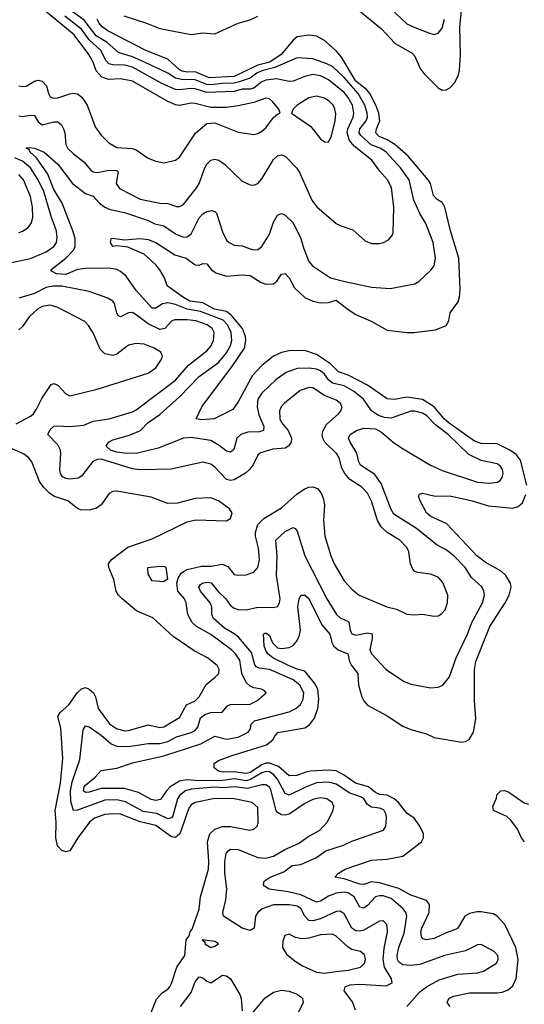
# Model space of a CAD drawing. Header units: inches. Extents: x 1245430 to 1420861, y 606325 to 671315.
# Tile 210 of 256: x 1391635 to 1394209, y 630521 to 635547. Entities that reach past the tile are written whole.
import ezdxf

# ---------------------------------------------------------------- set-up
doc = ezdxf.new("R2010")
doc.units = ezdxf.units.IN
doc.header["$MEASUREMENT"] = 0
doc.layers.add('B3693', color=7, linetype='Continuous')

msp = doc.modelspace()

# ---------------------------------------------------------------- linework, layer by layer
at = {"layer": 'B3693', "color": 5}
for points, elevation in [([(1391630.2, 635210.2), (1391650, 635205.2), (1391668.1, 635208.1), (1391710, 635233.9), (1391730, 635238.9), (1391750, 635234), (1391771.5, 635210), (1391781.2, 635170), (1391790, 635152.9), (1391805.9, 635145.9), (1391830, 635148.1), (1391890, 635168.7), (1391910, 635171.8), (1391930, 635168.4), (1391951.8, 635151.8), (1391979.1, 635110), (1392020.3, 635000.3), (1392050, 634958.3), (1392090, 634918), (1392130, 634895), (1392208.9, 634888.9), (1392230, 634883.2), (1392290, 634840.3), (1392330, 634824.6), (1392370, 634816.5), (1392429.8, 634830.2), (1392450, 634845.7), (1392532.5, 634967.5), (1392590, 635016.5), (1392630, 635021.3), (1392750, 634973.4), (1392830, 634960.7), (1392850, 634965.4), (1392870, 634977.2), (1392890, 634995.5), (1392930, 635047.6), (1392950, 635064.4), (1392964, 635070), (1392957, 635090), (1392924.4, 635130), (1392910, 635143.5), (1392890, 635147), (1392830, 635124.2), (1392750, 635106.5), (1392690, 635099.3), (1392610, 635099.2), (1392530, 635119.6), (1392510, 635120.4), (1392450, 635109.3), (1392430, 635112.3), (1392390, 635129.4), (1392210, 635233.3), (1392150, 635245.8), (1392090, 635242.2), (1392053.4, 635253.4), (1392025.4, 635285.4), (1392009.9, 635330), (1391987.9, 635370), (1391912.8, 635470), (1391730, 635621)], 780), ([(1393350, 635607.2), (1393480.2, 635500.2), (1393550, 635425.1), (1393636.7, 635376.7), (1393650, 635360.8), (1393678.5, 635298.5), (1393698.4, 635270), (1393770, 635198.4), (1393790, 635187.5), (1393810, 635188.2), (1393830, 635199.7), (1393854.2, 635225.8), (1393874.4, 635265.6), (1393879.1, 635290), (1393883.9, 635370), (1393881.2, 635510), (1393889.9, 635610)], 720), ([(1391630, 635057), (1391650, 635052.3), (1391690, 635060.1), (1391710, 635057.6), (1391730, 635026.5), (1391750, 635011), (1391810, 635025.7), (1391830, 635025.2), (1391848.2, 635010), (1391859, 634990), (1391865.3, 634970), (1391870, 634910.7), (1391881.4, 634890), (1391910, 634861.7), (1391961.9, 634821.9), (1391998.6, 634778.6), (1392010.1, 634770.1), (1392030, 634767.3), (1392090, 634779.4), (1392130, 634777.4), (1392137.7, 634770), (1392126.9, 634710), (1392144.7, 634684.7), (1392250, 634631.4), (1392349.8, 634610.2), (1392390, 634608.6), (1392434.2, 634594.2), (1392450, 634593.5), (1392470, 634603.2), (1392539, 634690), (1392550.5, 634710), (1392579.5, 634790), (1392590.4, 634809.6), (1392610, 634829.2), (1392630, 634834.8), (1392650.1, 634830.1), (1392679.7, 634810), (1392770, 634722.6), (1392810, 634703.7), (1392830, 634702), (1392850, 634710.4), (1392870, 634735.3), (1392930, 634833.8), (1392950, 634851.5), (1392970, 634857.4), (1392990, 634850.3), (1393048.7, 634788.7), (1393064, 634764), (1393125.9, 634625.9), (1393151.7, 634591.7), (1393250, 634507.4), (1393270, 634496), (1393334, 634474), (1393398.3, 634418.3), (1393430, 634404.9), (1393470, 634404.7), (1393490.8, 634409.2), (1393516.4, 634423.6), (1393535.3, 634444.7), (1393540.7, 634459.3), (1393543, 634590), (1393532.5, 634690), (1393511.3, 634730), (1393473, 634773), (1393431.2, 634830), (1393341.5, 634901.5), (1393318.2, 634930), (1393306.1, 634970), (1393309.1, 634990), (1393336.7, 635050), (1393339.2, 635070), (1393332.9, 635110), (1393311, 635150), (1393290, 635175), (1393210, 635240.3), (1393170, 635260.3), (1393130, 635266.5), (1393090, 635257.2), (1393030, 635233.7), (1393010, 635231.1), (1392944.5, 635244.5), (1392890, 635239.2), (1392870, 635230.7), (1392830, 635196.7), (1392810, 635192.7), (1392770, 635191.9), (1392730, 635180.2), (1392590, 635175.7), (1392530, 635194.5), (1392510, 635196.5), (1392450, 635188.3), (1392430, 635190.2), (1392360.8, 635220.8), (1392210, 635304.4), (1392170, 635315.7), (1392110, 635316.5), (1392090, 635321.2), (1392076.7, 635336.7), (1392049.3, 635389.3), (1391990, 635444), (1391950, 635499), (1391865.5, 635565.5)], 760), ([(1393610, 630509.1), (1393676, 630584), (1393709.5, 630610.5), (1393774.8, 630645.2), (1393870, 630674.1), (1393970, 630681.6), (1394000.5, 630690), (1394068, 630730), (1394075.6, 630750), (1394073.5, 630770), (1394055.6, 630790), (1393990, 630826.4), (1393970, 630823.8), (1393910, 630794), (1393801.6, 630770), (1393676.3, 630723.7), (1393630, 630718.6), (1393590, 630722.6), (1393570, 630735.9), (1393562.5, 630750), (1393560.1, 630770), (1393569.1, 630810), (1393595.9, 630884.1), (1393610.4, 630970), (1393605.2, 630990), (1393589.9, 631010), (1393530, 631059.9), (1393490, 631074.1), (1393470, 631075), (1393450.4, 631069.6), (1393410, 631024.2), (1393390, 631010.5), (1393370, 631016.5), (1393341.1, 631070), (1393310, 631090.2), (1393290, 631092.7), (1393250, 631088.1), (1393210, 631073.2), (1393170, 631046.3), (1393150, 631042.7), (1393070, 631079.6), (1393005.3, 631094.7), (1392907.9, 631107.9), (1392884.4, 631124.4), (1392879.5, 631130), (1392882, 631150), (1392913, 631170), (1392982.4, 631197.6), (1393024.4, 631230), (1393070, 631235), (1393149.8, 631270), (1393196.8, 631303.2), (1393287.7, 631332.3), (1393330, 631353), (1393491.8, 631410), (1393503.5, 631430), (1393506.3, 631470), (1393505, 631490), (1393493.4, 631513.4), (1393470, 631521.4), (1393430, 631526.5), (1393410, 631541.1), (1393390.2, 631570.2), (1393378.6, 631578.6), (1393319, 631599), (1393250, 631643.7), (1393210, 631654), (1393150, 631651), (1393090, 631628.1), (1393010, 631588.3), (1392990, 631596.8), (1392949.4, 631670), (1392932, 631692), (1392910, 631706.8), (1392890, 631709.4), (1392870, 631702), (1392812.4, 631667.6), (1392790, 631661.9), (1392730, 631671.2), (1392670, 631662.8), (1392550, 631661.8), (1392490, 631667), (1392450, 631660.1), (1392402.8, 631630), (1392383.5, 631610), (1392353.9, 631566.1), (1392330, 631560.4), (1392306.3, 631566.3), (1392241.1, 631601.1), (1392170, 631622.6), (1392050, 631622.5), (1391990, 631604), (1391970, 631602.2), (1391959.8, 631610), (1391963.2, 631630), (1391970, 631638.7), (1392020, 631680), (1392050, 631713.8), (1392130, 631726), (1392210, 631753.2), (1392370, 631788.5), (1392558.4, 631850), (1392630, 631888.8), (1392690, 631874.5), (1392750, 631885.1), (1392801.2, 631910), (1392812.4, 631927.6), (1392816.5, 631950), (1392833.1, 631966.9), (1393010, 632013.8), (1393043.5, 632030), (1393068.3, 632051.8), (1393081.7, 632078.3), (1393084.2, 632110), (1393064.3, 632150), (1393030, 632177.2), (1392930, 632221.6), (1392910, 632229.9), (1392857, 632237), (1392843.3, 632243.3), (1392834.2, 632254.2), (1392817, 632317), (1392752.6, 632392.6), (1392733.4, 632410), (1392680.2, 632440.2), (1392623.4, 632490), (1392614.6, 632510), (1392615.1, 632550), (1392607.4, 632570), (1392557.9, 632630), (1392549.3, 632650), (1392557, 632663), (1392568.4, 632670), (1392590, 632675.3), (1392612.3, 632672.3), (1392647.7, 632627.7), (1392686.3, 632590), (1392710, 632556.6), (1392730, 632542.1), (1392750, 632535.6), (1392790, 632534.1), (1392850, 632548.7), (1392930, 632546.8), (1392950, 632551.6), (1392961, 632570), (1392964.1, 632590), (1392944.4, 632710), (1392948.6, 632810), (1392942.2, 632890), (1392990, 632933.8), (1393030, 632955), (1393040.4, 632950), (1393050, 632936.3), (1393089.4, 632810), (1393202.4, 632590), (1393250.9, 632510), (1393270, 632492.9), (1393313.6, 632473.6), (1393321.1, 632430), (1393330, 632411.6), (1393350, 632405.7), (1393410, 632417.1), (1393432.6, 632412.6), (1393433.9, 632390), (1393421, 632330), (1393429.1, 632310), (1393504.4, 632230), (1393593, 632170), (1393630, 632154.9), (1393730, 632136.4), (1393770, 632140.3), (1393794, 632150), (1393827.1, 632192.9), (1393861.4, 632290), (1393919.2, 632410), (1393941.2, 632470), (1393995.9, 632570), (1394006.5, 632610), (1394003.2, 632630), (1393992, 632651.9), (1393940, 632700), (1393907.6, 632750), (1393849.1, 632810), (1393810, 632839.9), (1393764.9, 632864.9), (1393659.9, 632950), (1393543.6, 633023.6), (1393530, 633047.1), (1393479.2, 633179.2), (1393446, 633226), (1393373.7, 633273.7), (1393365.2, 633290), (1393354.5, 633334.5), (1393320.2, 633390), (1393312.7, 633410), (1393320.4, 633430), (1393353, 633450), (1393390, 633461.1), (1393450, 633458.6), (1393481.5, 633441.5), (1393541.1, 633390), (1393582.1, 633362.1), (1393730, 633272.5), (1393790, 633245.5), (1393970, 633186.8), (1394030, 633181.5), (1394073.2, 633186.8), (1394085.5, 633194.5), (1394096.9, 633210), (1394101.5, 633230), (1394097.8, 633250), (1394086.6, 633270), (1394070, 633279.8), (1393990, 633296.3), (1393926.7, 633326.7), (1393821.5, 633430), (1393757.7, 633477.7), (1393710, 633526.3), (1393690, 633538), (1393650, 633548.1), (1393630, 633548), (1393530, 633513.2), (1393496, 633516), (1393465.7, 633525.7), (1393429.5, 633549.5), (1393389.3, 633610), (1393338.7, 633650), (1393290, 633677.1), (1393230, 633692.1), (1393210, 633708.1), (1393190, 633736.7), (1393170, 633754.2), (1393150, 633762.7), (1393111.6, 633768.4), (1393050, 633766.2), (1392993.6, 633746.4), (1392943.9, 633710), (1392870, 633639.8), (1392850.1, 633609.9), (1392845.9, 633570), (1392854.5, 633530), (1392880.6, 633470), (1392878.4, 633450), (1392857.1, 633442.9), (1392798.1, 633441.9), (1392763.6, 633430), (1392743.5, 633410), (1392727.7, 633352.3), (1392710, 633339.1), (1392690, 633343.7), (1392653.1, 633373.1), (1392610, 633399.4), (1392510, 633413.4), (1392470, 633411.2), (1392341, 633359), (1392230, 633332.8), (1392170, 633333.9), (1392130, 633340.1), (1392098.3, 633350), (1392077, 633370), (1392088.8, 633390), (1392110, 633401.9), (1392194.4, 633425.6), (1392250.6, 633449.4), (1392290, 633490.6), (1392350, 633531.3), (1392450, 633621.1), (1392550, 633725.7), (1392650, 633796.4), (1392690, 633845.7), (1392710, 633883.5), (1392716.8, 633910), (1392713.8, 633950), (1392695, 633990), (1392673.4, 634013.4), (1392557.7, 634057.7), (1392489.4, 634069.4), (1392430, 634092.4), (1392390, 634100.8), (1392364, 634096), (1392330, 634073.6), (1392310, 634074.9), (1392230, 634164.5), (1392178.3, 634238.3), (1392150, 634262.2), (1392130, 634271.4), (1392090, 634278.9), (1391970, 634277.6), (1391930, 634271.2), (1391870, 634247), (1391822.9, 634250), (1391801.1, 634261.1), (1391794.4, 634270), (1391870.9, 634329.1), (1391908.9, 634370), (1391918.5, 634390), (1391917.8, 634430), (1391906.9, 634470), (1391851.1, 634610), (1391810, 634679.6), (1391779, 634759), (1391721.4, 634841.4), (1391689.1, 634870), (1391683.7, 634883.7), (1391670, 634889.1), (1391670, 634892.2), (1391684.6, 634895.4), (1391710, 634891.6), (1391759.7, 634870), (1391830, 634809.5), (1391904.8, 634710), (1391970, 634660.1), (1392010, 634646.2), (1392042.9, 634610), (1392069.2, 634589.2), (1392097.3, 634577.3), (1392170, 634562.5), (1392290, 634521.6), (1392325.1, 634505.1), (1392370, 634495.4), (1392430, 634454), (1392470, 634436.6), (1392490, 634439), (1392510, 634454.4), (1392550, 634535.2), (1392570, 634556.2), (1392590, 634567.9), (1392612.9, 634572.9), (1392630, 634568.5), (1392638.9, 634558.9), (1392670, 634463.8), (1392690, 634422), (1392703.1, 634410), (1392730, 634396.5), (1392770, 634392.2), (1392810, 634377.2), (1392830, 634372.4), (1392850, 634374.6), (1392870.6, 634389.4), (1392910, 634452), (1392930, 634512.7), (1392950, 634548.9), (1392970, 634557.3), (1392975.3, 634555.3), (1392990, 634549), (1393030.9, 634510), (1393070.1, 634430), (1393082.2, 634382.2), (1393110, 634312.7), (1393129, 634290), (1393220.5, 634230), (1393294, 634210), (1393430, 634181.4), (1393524.4, 634175.6), (1393650, 634198.5), (1393671.3, 634210), (1393732, 634268), (1393749.3, 634290.7), (1393757.1, 634330), (1393744.2, 634410), (1393707, 634507), (1393677.1, 634557.1), (1393645.5, 634625.5), (1393621.1, 634730), (1393577.2, 634790), (1393504.5, 634870), (1393478, 634890), (1393428.6, 634908.6), (1393375.4, 634955.4), (1393366.8, 634970), (1393370.7, 634990), (1393403, 635030), (1393409.2, 635050), (1393408.2, 635070), (1393395.4, 635110), (1393361, 635170), (1393290, 635251.4), (1393230, 635307.3), (1393202, 635322), (1393130, 635347.4), (1393050, 635352.2), (1392936.7, 635303.3), (1392870, 635285.7), (1392845.4, 635274.6), (1392810, 635249.4), (1392750, 635228.3), (1392730, 635223), (1392670, 635221.8), (1392610, 635213.7), (1392590, 635216.1), (1392530, 635240.3), (1392461.3, 635241.3), (1392430, 635247.8), (1392390, 635273.3), (1392271.1, 635331.1), (1392210, 635356.8), (1392139, 635379), (1392081.2, 635430), (1392025, 635465), (1391964.1, 635544.1), (1391890, 635597.5)], 740), ([(1392166.2, 635566.2), (1392281.6, 635530), (1392350, 635502.6), (1392510, 635472.2), (1392570, 635480.4), (1392630, 635474.2), (1392750, 635529.5), (1392810, 635546.4), (1392850, 635564.6)], 720), ([(1393530, 635600.1), (1393610, 635526.6), (1393650, 635506.7), (1393730, 635477.3), (1393750, 635471.7), (1393770, 635477.6), (1393790, 635503.1), (1393801.6, 635550)], 740), ([(1394222.4, 633170), (1394190, 633298.9), (1394168, 633328), (1394135.9, 633350), (1394070, 633382.3), (1393990, 633383.6), (1393955.6, 633395.6), (1393826.8, 633486.8), (1393801, 633510), (1393750.3, 633570), (1393690, 633607.8), (1393610, 633619.4), (1393547.7, 633607.7), (1393510, 633610.9), (1393410, 633681), (1393310, 633731.6), (1393262.1, 633750), (1393221, 633790), (1393150, 633838), (1393090, 633858.9), (1393010, 633857.3), (1392970, 633847.9), (1392930, 633829), (1392870, 633781.4), (1392822.8, 633730), (1392750, 633595.6), (1392722.1, 633557.9), (1392626.8, 633510), (1392564, 633504), (1392535.1, 633510), (1392563.9, 633570), (1392720.8, 633779.2), (1392781.7, 633870), (1392788.9, 633910), (1392786.5, 633930), (1392771.8, 633970), (1392716.4, 634036.4), (1392690, 634057.9), (1392628.7, 634068.7), (1392570, 634102.1), (1392503.2, 634110), (1392470, 634128.4), (1392387.9, 634187.9), (1392373.7, 634230), (1392350.4, 634270.3), (1392330, 634296.2), (1392269.3, 634349.3), (1392186.2, 634386.2), (1392130, 634392.4), (1392109.9, 634389.9), (1392098, 634410), (1392101.2, 634430), (1392108.1, 634431.9), (1392170, 634424.1), (1392250, 634430.1), (1392290, 634425.4), (1392329.1, 634410), (1392426.3, 634346.3), (1392484.1, 634330), (1392530, 634296.1), (1392550, 634294.2), (1392570, 634301.8), (1392590, 634300.3), (1392613.8, 634270), (1392635.5, 634255.5), (1392690, 634238.5), (1392770, 634245.3), (1392810, 634240.5), (1392866.1, 634206.1), (1392890, 634197.2), (1392930, 634199), (1392947.3, 634212.7), (1392970, 634247.6), (1392990, 634251.3), (1393010, 634228.8), (1393037.6, 634177.6), (1393090, 634128.1), (1393130.4, 634110), (1393170, 634100.9), (1393210, 634103.3), (1393250, 634115.3), (1393310, 634067.6), (1393350, 634042), (1393427.7, 634007.7), (1393510, 633962.7), (1393610.5, 633949.5), (1393648, 633950), (1393755.9, 633964.1), (1393810, 633986.7), (1393823.5, 634010), (1393831.3, 634050), (1393872.6, 634107.4), (1393878.9, 634130), (1393881.5, 634170), (1393875, 634330), (1393832.6, 634470), (1393804.6, 634590), (1393790, 634613.4), (1393765.6, 634630), (1393746.9, 634650), (1393730.5, 634710), (1393718.7, 634730), (1393616.7, 634850), (1393549, 634910), (1393510, 634933), (1393469.3, 634950), (1393452.3, 634970), (1393455.8, 634990), (1393472.5, 635030), (1393466.9, 635070), (1393451.7, 635110), (1393420.9, 635170), (1393403.6, 635190), (1393350, 635233.9), (1393276.6, 635356.6), (1393250, 635387.7), (1393190, 635440.2), (1393150, 635463), (1393110, 635467.9), (1393050, 635459.6), (1393030, 635443.2), (1392968.2, 635370), (1392911.4, 635330), (1392850, 635315.5), (1392730, 635256.9), (1392602.4, 635250), (1392530, 635280.9), (1392490, 635279.1), (1392463.8, 635283.8), (1392450, 635291.1), (1392390, 635346.4), (1392278, 635390), (1392085.3, 635490), (1392055.7, 635510), (1392040.5, 635530), (1392029.8, 635550.2)], 720), ([(1391570, 634302.3), (1391690, 634327.6), (1391770, 634361.6), (1391809.8, 634390), (1391822, 634410), (1391826.7, 634433.3), (1391822.1, 634470), (1391797.3, 634537.3), (1391757.8, 634670), (1391729.3, 634730), (1391690, 634790.3), (1391650, 634824.4), (1391610, 634841.8)], 760), ([(1391630, 634460.3), (1391650, 634467.2), (1391675.9, 634484.1), (1391694.1, 634505.9), (1391702.8, 634537.2), (1391701, 634590), (1391690, 634645.1), (1391654.6, 634730), (1391630, 634756.6)], 780), ([(1393347.7, 630490), (1393332.4, 630532.4), (1393289.9, 630590), (1393295.9, 630610), (1393320.3, 630619.7), (1393370, 630624), (1393504.8, 630615.2), (1393534.5, 630630), (1393532.4, 630650), (1393496, 630710), (1393489, 630749), (1393494.1, 630805.9), (1393511, 630890), (1393510, 630917.2), (1393505.7, 630930), (1393490, 630946.9), (1393486.7, 630946.7), (1393470, 630944.5), (1393390, 630898.5), (1393370, 630894.2), (1393350, 630896.2), (1393329.9, 630909.9), (1393290, 630982.5), (1393270, 630996.8), (1393250, 630995), (1393170, 630956.3), (1393130, 630946.7), (1393110, 630948.4), (1393090, 630969.8), (1393070, 631010.4), (1393050, 631022), (1393010, 631028.4), (1392930, 631027.6), (1392871.5, 631008.5), (1392849.5, 630990), (1392838, 630970), (1392830.7, 630909.3), (1392810, 630897.1), (1392770, 630908.7), (1392675.3, 630970), (1392670.6, 630990), (1392686, 631054), (1392691.8, 631110), (1392681.2, 631190), (1392680.9, 631250), (1392688.4, 631290), (1392697.1, 631302.9), (1392710, 631312), (1392749.1, 631310.9), (1392850, 631269.6), (1392890, 631266.6), (1392930, 631277.5), (1392988.4, 631311.6), (1393057.9, 631342.1), (1393104.3, 631375.7), (1393165.6, 631410), (1393204.4, 631450), (1393233.1, 631506.9), (1393236.8, 631530), (1393228.8, 631550), (1393201.3, 631570), (1393170, 631574.5), (1393130, 631565.9), (1393090, 631546.3), (1393010, 631491.7), (1392990, 631486.3), (1392970, 631487), (1392950, 631499.5), (1392943, 631510), (1392915.5, 631615.5), (1392909.1, 631629.1), (1392890, 631641.2), (1392870, 631640.9), (1392797.6, 631622.4), (1392730, 631630.2), (1392673.6, 631626.4), (1392630, 631629.7), (1392510, 631619.2), (1392480.5, 631610), (1392451.7, 631588.3), (1392440.5, 631570), (1392416.5, 631483.5), (1392410, 631472.5), (1392390, 631467.9), (1392334.2, 631494.2), (1392265.4, 631505.4), (1392174.1, 631554.1), (1392130, 631564.9), (1392070, 631563.3), (1391930, 631512.1), (1391910, 631509.7), (1391896.1, 631556.1), (1391894.5, 631610), (1391903, 631657), (1391942.6, 631770), (1391958, 631922), (1391970, 631942.6), (1391990, 631937.2), (1392050, 631894.5), (1392101.9, 631850), (1392130, 631838.9), (1392190, 631836.8), (1392290, 631852), (1392350, 631851.9), (1392390, 631862.8), (1392434.4, 631885.6), (1392510, 631907.6), (1392530, 631918.1), (1392544.4, 631935.6), (1392557.5, 631982.5), (1392580.1, 631999.9), (1392610.6, 632010.6), (1392668, 632012), (1392695.5, 632044.5), (1392709.4, 632050.6), (1392810, 632052.2), (1392845.1, 632070), (1392891.6, 632110), (1392882.9, 632122.9), (1392868.7, 632130), (1392830, 632135.4), (1392810, 632144.7), (1392790, 632163.2), (1392769, 632209), (1392757.5, 632277.5), (1392735.5, 632310), (1392715.6, 632330), (1392610, 632407.8), (1392536.5, 632450), (1392514.6, 632470), (1392493.3, 632510), (1392485.1, 632570), (1392476.4, 632590), (1392441.7, 632630), (1392436.1, 632670), (1392443.2, 632696.8), (1392458.9, 632721.1), (1392470, 632729.6), (1392490, 632740.1), (1392562.5, 632757.5), (1392610, 632757.5), (1392670, 632767.1), (1392696.1, 632756.1), (1392730, 632714.6), (1392750, 632711.2), (1392790, 632712.8), (1392830, 632726.2), (1392850.3, 632749.7), (1392858.7, 632790), (1392852.5, 632850), (1392838.2, 632910), (1392837.5, 632930), (1392850.5, 632970), (1392879.9, 633000.1), (1392970, 633055.9), (1393050, 633127.4), (1393090, 633152.9), (1393110, 633161.3), (1393130, 633163), (1393153.5, 633153.5), (1393173.2, 633130), (1393184, 633104), (1393189.6, 633070), (1393185.3, 632990), (1393192.4, 632910), (1393221.7, 632810), (1393239.8, 632770), (1393290, 632683.2), (1393330, 632639.7), (1393366.3, 632610), (1393507.7, 632550), (1393557.5, 632537.5), (1393610, 632512), (1393650, 632508.7), (1393690, 632512.2), (1393750, 632501.6), (1393770, 632503.8), (1393786.7, 632513.3), (1393804.9, 632535.1), (1393817.7, 632570), (1393819.3, 632610), (1393793.5, 632673.5), (1393770, 632700.4), (1393730, 632715.8), (1393665.6, 632725.6), (1393650.8, 632730.8), (1393641.3, 632741.3), (1393628.9, 632768.9), (1393620.3, 632830), (1393610, 632852.1), (1393574.6, 632890), (1393510, 632929.9), (1393478.5, 632958.5), (1393460.4, 632990), (1393429.5, 633089.5), (1393410, 633130.7), (1393380.9, 633160.9), (1393318.9, 633198.9), (1393292.9, 633230), (1393278.2, 633258.2), (1393264.1, 633310), (1393253.5, 633330), (1393192.2, 633390), (1393180.9, 633410), (1393178.6, 633430), (1393182.5, 633450), (1393199.7, 633480.3), (1393262.8, 633537.2), (1393274, 633550), (1393279.8, 633570), (1393269.8, 633590), (1393250, 633604.1), (1393190, 633629.4), (1393130, 633667.5), (1393110, 633668.7), (1393066.3, 633653.7), (1392986, 633590), (1392968.1, 633570), (1392960.4, 633550), (1392962.3, 633510), (1392971.4, 633490), (1393005, 633450), (1393021.8, 633410), (1393020.1, 633390), (1393008.3, 633371.7), (1392990, 633360.4), (1392926.1, 633353.9), (1392864, 633336), (1392850, 633324.4), (1392825.8, 633274.2), (1392807.1, 633250), (1392787.6, 633232.4), (1392730, 633198.8), (1392710, 633193.9), (1392690, 633200.2), (1392630, 633263.2), (1392610, 633277.3), (1392570, 633287.5), (1392407.3, 633252.7), (1392250, 633249.4), (1392210, 633253.9), (1392050, 633302.7), (1392030, 633302.3), (1392007.7, 633292.3), (1391950, 633217.4), (1391933.3, 633206.7), (1391890, 633202), (1391870, 633204.9), (1391854.1, 633214.1), (1391843, 633230), (1391839.6, 633250), (1391845.4, 633330), (1391842.5, 633350), (1391830, 633376), (1391778.4, 633430), (1391790, 633454.9), (1391810, 633471.3), (1391826.4, 633473.6), (1391890.6, 633470.6), (1391962.9, 633477.1), (1392010, 633497.6), (1392090.9, 633509.1), (1392210, 633545.5), (1392230, 633555.5), (1392430, 633706.4), (1392496, 633784), (1392590, 633857.3), (1392610, 633880.7), (1392624.3, 633910), (1392627.6, 633950), (1392617.1, 633970), (1392591.3, 633990), (1392534.3, 634010), (1392490, 634015.3), (1392425.5, 634014.5), (1392410, 634008.3), (1392375, 633970), (1392350, 633965.9), (1392290, 633993.7), (1392230, 634041.2), (1392210, 634051.6), (1392189.6, 634050.4), (1392150, 634031), (1392137.8, 634037.8), (1392130, 634049.4), (1392118, 634098), (1392110, 634110.8), (1392085.4, 634125.4), (1391990, 634159.1), (1391850, 634186.7), (1391806.2, 634186.2), (1391770, 634179.6), (1391710, 634149), (1391630, 634125)], 760), ([(1391616.9, 633483.1), (1391690, 633522.6), (1391704.9, 633535.1), (1391721.6, 633558.4), (1391747.3, 633612.7), (1391795.8, 633684.2), (1391810, 633689.2), (1391830, 633681.5), (1391870, 633637.4), (1391890, 633627.6), (1392030, 633660.2), (1392290, 633743.2), (1392330, 633770.3), (1392356.4, 633810), (1392363.5, 633830), (1392355.6, 633850), (1392321.6, 633870), (1392270, 633889.8), (1392230, 633894.5), (1392190, 633886), (1392130, 633840.4), (1392110, 633833.1), (1392070, 633841), (1392045.1, 633865.1), (1392009.2, 633949.2), (1391986.2, 633986.2), (1391967.1, 634007.1), (1391830, 634077.5), (1391790, 634089.3), (1391750, 634082.9), (1391726.7, 634070), (1391684.1, 634030), (1391650, 633981), (1391630, 633963.9)], 780), ([(1392270, 630390.8), (1392333.4, 630546.6), (1392361.1, 630578.9), (1392390, 630597), (1392400.4, 630610), (1392410, 630626), (1392437.3, 630710), (1392478.3, 630770), (1392483.6, 630850), (1392499, 630870), (1392505.2, 630890), (1392515.6, 630904.4), (1392550, 631005.5), (1392558, 631070), (1392598.1, 631210), (1392600.4, 631250), (1392593.2, 631350), (1392604.4, 631390), (1392630, 631414.8), (1392670, 631428.3), (1392710, 631428.3), (1392809.8, 631410.2), (1392830, 631414.7), (1392846.2, 631430), (1392852.2, 631447.8), (1392850, 631526), (1392821.6, 631550), (1392728.7, 631568.7), (1392630, 631571), (1392530, 631550.4), (1392510, 631538.3), (1392498.3, 631521.7), (1392452.8, 631390), (1392430, 631371.3), (1392410, 631375.5), (1392330, 631434), (1392250, 631451.8), (1392150, 631491.5), (1392110, 631493.6), (1392070, 631489.2), (1392016.3, 631470), (1391991.4, 631450), (1391930.8, 631370), (1391890, 631303.9), (1391870, 631298.4), (1391850, 631305.7), (1391827.3, 631330), (1391819.4, 631370), (1391821.3, 631450), (1391816.1, 631510), (1391843.5, 631650), (1391854.9, 631774.9), (1391844.2, 631930), (1391829.9, 631990), (1391841.7, 632010), (1391885.6, 632050), (1391930, 632112.5), (1391950, 632131.5), (1391970, 632138.2), (1391990, 632129.3), (1392011, 632110), (1392022.6, 632090), (1392035.4, 632030), (1392093.2, 631953.2), (1392128.6, 631928.6), (1392170, 631916.9), (1392190, 631917.5), (1392290, 631948), (1392350, 631933.4), (1392370, 631936.4), (1392450, 631984.3), (1392486.4, 632050), (1392529.9, 632070.1), (1392549.8, 632090), (1392586.4, 632153.6), (1392632.8, 632190), (1392650.9, 632210), (1392652.8, 632230), (1392642.7, 632250), (1392593.7, 632290), (1392524.6, 632324.6), (1392418.4, 632398.4), (1392313.6, 632493.6), (1392231.2, 632530), (1392157, 632590), (1392138.4, 632610), (1392127.6, 632630), (1392115.6, 632690), (1392089.7, 632750), (1392087.8, 632770), (1392102.4, 632790), (1392186.3, 632853.7), (1392310, 632896.5), (1392490, 632983.7), (1392533.8, 632993.8), (1392690, 632988.4), (1392710, 633000.7), (1392718.4, 633030), (1392706, 633050), (1392649.4, 633090), (1392610, 633105.4), (1392530, 633103.5), (1392440.7, 633079.3), (1392390, 633077.2), (1392305.2, 633110), (1392130, 633140.4), (1392110, 633138.9), (1392092.3, 633127.7), (1392050, 633071.2), (1392026.6, 633053.4), (1391990, 633042.5), (1391945.7, 633045.7), (1391930, 633050.9), (1391881.3, 633090), (1391812.6, 633112.6), (1391788.6, 633128.6), (1391758.9, 633158.9), (1391736.8, 633190), (1391696.2, 633290), (1391681.8, 633310), (1391654.5, 633330), (1391596.5, 633356.5)], 780), ([(1393830.7, 630510), (1393816.5, 630530), (1393824.2, 630550), (1393850, 630562.8), (1393930, 630579.6), (1394070, 630579), (1394097.1, 630582.9), (1394126.2, 630593.8), (1394150, 630614.7), (1394168.4, 630651.6), (1394178.2, 630750), (1394165.3, 630810), (1394110, 630928.4), (1394070.8, 630970.8), (1394050, 630982), (1393990, 630993), (1393967.3, 630992.7), (1393930, 630984.1), (1393906.5, 630970), (1393870.2, 630910), (1393857.8, 630902.2), (1393810, 630886.1), (1393750, 630856.3), (1393709.2, 630850), (1393694.1, 630854.1), (1393684.2, 630864.2), (1393681.5, 630890), (1393686.6, 630910), (1393723.9, 630990), (1393724.9, 631030), (1393710.4, 631050.4), (1393630, 631077.5), (1393570, 631111.4), (1393470, 631141), (1393430, 631145.6), (1393390, 631132.7), (1393370, 631134.2), (1393290, 631160.6), (1393242.7, 631170), (1393262, 631190), (1393295.6, 631210), (1393430, 631256.3), (1393510, 631261.5), (1393590, 631277.6), (1393684.1, 631350), (1393695.5, 631370), (1393695.5, 631390), (1393676.8, 631430), (1393648.1, 631470), (1393610, 631496.9), (1393567.5, 631550), (1393544.7, 631570), (1393510, 631588.8), (1393470, 631591.5), (1393450, 631601.2), (1393415.3, 631630), (1393348.8, 631648.8), (1393290, 631691), (1393250, 631712.3), (1393210, 631715.7), (1393119.1, 631710), (1393094.1, 631705.9), (1393048.5, 631688.5), (1393010, 631686.5), (1392955.4, 631735.3), (1392910, 631752.1), (1392890, 631751), (1392870, 631743.4), (1392810, 631703.9), (1392790, 631699), (1392730, 631707.8), (1392670, 631705.3), (1392648.5, 631710), (1392627.5, 631727.5), (1392626.6, 631750), (1392650, 631764.6), (1392718.9, 631790), (1392894.4, 631845.6), (1392927.2, 631870), (1392935.8, 631890), (1392951.6, 631908.4), (1393090, 631932.6), (1393113.3, 631946.7), (1393138.4, 631981.6), (1393156.5, 632030), (1393161.7, 632078.3), (1393155.4, 632130), (1393139.6, 632159.6), (1393090, 632222), (1393050, 632232.2), (1393006.8, 632250), (1392926, 632290), (1392901.5, 632310), (1392890, 632326.2), (1392882.7, 632350), (1392879.6, 632410), (1392890, 632416.9), (1392910, 632402.6), (1392925.5, 632365.5), (1392950, 632340.8), (1392970, 632336.5), (1393010, 632342.2), (1393030, 632352.8), (1393047.9, 632372.1), (1393061.3, 632398.7), (1393066.9, 632430), (1393054.5, 632550), (1393061.3, 632590), (1393070.9, 632609.1), (1393090, 632608.4), (1393110, 632591.6), (1393177.2, 632457.2), (1393218, 632410), (1393226.8, 632366.8), (1393235.6, 632350), (1393259.6, 632330), (1393309.2, 632309.2), (1393318.1, 632270), (1393327.6, 632250), (1393359.6, 632210), (1393364, 632150), (1393380.7, 632090), (1393390, 632070.3), (1393410, 632048.3), (1393510, 631993.4), (1393590, 631940.2), (1393630, 631924.2), (1393710, 631902), (1393750, 631882.4), (1393890, 631859.6), (1393910, 631861.7), (1393927.5, 631872.5), (1393949.8, 631910.2), (1393961.7, 631978.3), (1393955.4, 632070), (1393954.4, 632230), (1393961.2, 632270), (1394034.2, 632450), (1394112.1, 632570), (1394132.4, 632610), (1394141.6, 632650), (1394138.5, 632670), (1394114.6, 632710), (1394091.4, 632731.4), (1394010, 632777.5), (1393967.5, 632810), (1393813.6, 632973.6), (1393733.3, 633010), (1393709.7, 633030), (1393677.2, 633090), (1393670, 633114), (1393675.3, 633124.7), (1393689.2, 633130.8), (1393754.6, 633114.6), (1393830, 633115.5), (1393943.8, 633090), (1394026.1, 633066.1), (1394150, 633052.8), (1394178.7, 633061.3), (1394199.3, 633080.7), (1394216.6, 633123.4)], 720), ([(1394209.8, 631350), (1394194.8, 631370), (1394174.8, 631414.8), (1394140.2, 631460.2), (1394119.4, 631479.4), (1394052.7, 631510), (1394049, 631530), (1394067.2, 631572.8), (1394069.6, 631590), (1394090, 631610.4), (1394110, 631611.8), (1394130, 631603.8), (1394208.7, 631548.7), (1394230, 631543)], 680), ([(1392455.3, 630510), (1392510, 630581.1), (1392530, 630635.3), (1392550, 630661.6), (1392570, 630656.5), (1392590, 630639.3), (1392610, 630630.2), (1392670, 630669.4), (1392690, 630666.4), (1392710, 630651), (1392758.9, 630570), (1392764.8, 630550), (1392770, 630488)], 760), ([(1392810, 630461.3), (1392887.2, 630552.8), (1392930, 630582.8), (1392970, 630592.1), (1393010, 630586.9), (1393050, 630572.2), (1393070, 630558), (1393077.4, 630550), (1393082, 630530), (1393041.5, 630450)], 760)]:
    msp.add_lwpolyline(points, dxfattribs=dict(at, elevation=elevation))
for points, elevation in [([(1393150, 635156.5), (1393110, 635148.8), (1393050.4, 635110), (1393030.4, 635090), (1393021, 635070), (1393121.1, 635001.1), (1393170, 634939.5), (1393190, 634924.4), (1393210, 634922), (1393226.4, 634953.6), (1393244.2, 635030), (1393247.2, 635067.2), (1393243.1, 635090), (1393233.5, 635110), (1393215.6, 635130), (1393190, 635145.8)], 780), ([(1392370, 632677.7), (1392310, 632683), (1392290, 632717.2), (1392288.3, 632750), (1392350, 632756.9), (1392374.9, 632754.9), (1392380.5, 632750), (1392388.5, 632691.5)], 760), ([(1392566, 630850), (1392579.1, 630839.1), (1392579.1, 630830), (1392610, 630810.8), (1392630, 630817.3), (1392649, 630830), (1392630, 630840.9)], 780), ([(1393010, 630878.5), (1392987.6, 630872.4), (1392976.8, 630843.2), (1392976.5, 630810), (1392996.8, 630776.8), (1393040, 630740), (1393077.1, 630717.1), (1393150, 630684), (1393190, 630680.3), (1393250, 630688.1), (1393310, 630695.2), (1393373, 630710), (1393394.8, 630730), (1393398.6, 630750), (1393393.8, 630773.8), (1393373.6, 630790), (1393330, 630801), (1393310, 630812.1), (1393250, 630868.4), (1393230, 630878), (1393170, 630874.9), (1393110, 630858.7), (1393074.1, 630854.1), (1393041.7, 630861.7)], 780)]:
    msp.add_lwpolyline(points, close=True, dxfattribs=dict(at, elevation=elevation))

doc.saveas('drawing.dxf')
